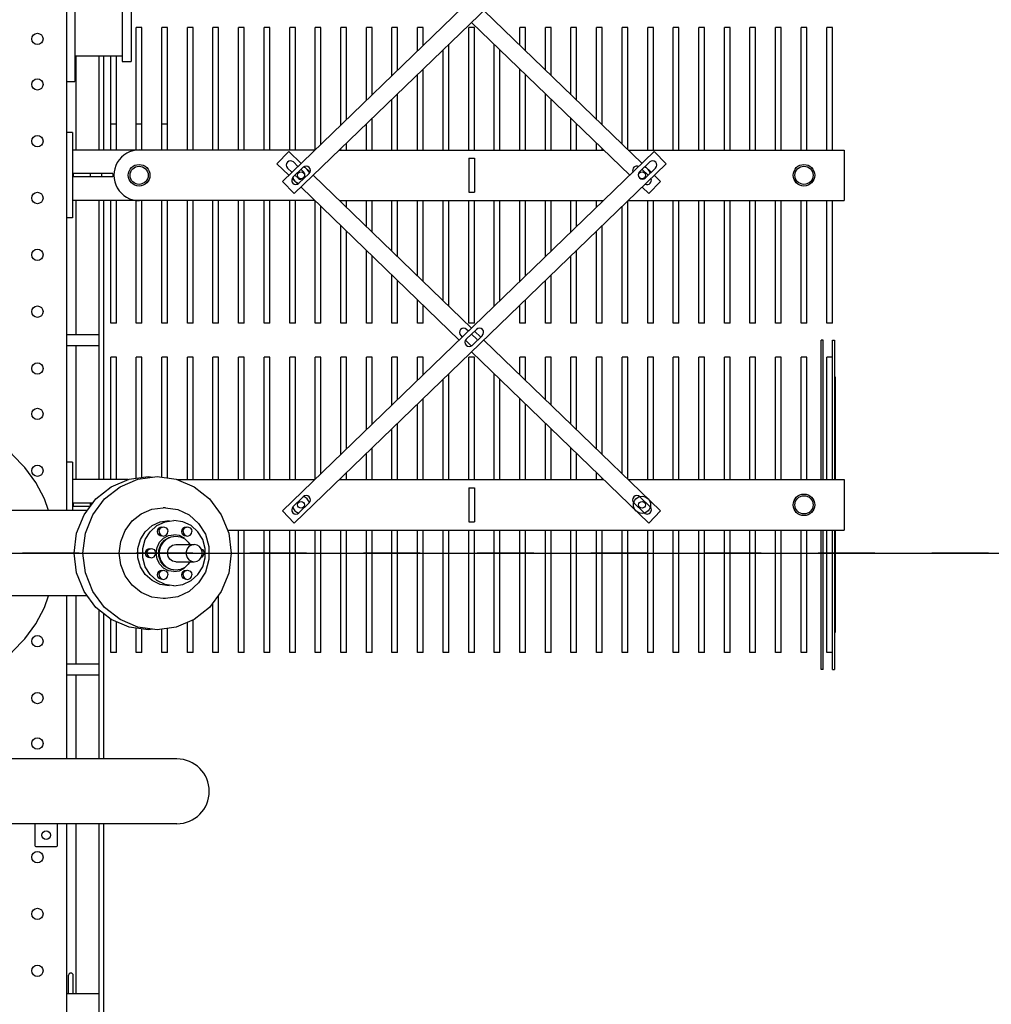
# Model space of a CAD drawing. Header units: metres. Extents: x 70279.8 to 70377.7, y 409251.8 to 409331.5.
# Tile 154 of 244: x 70324.1 to 70325.8, y 409316.4 to 409318.1. Entities that reach past the tile are written whole.
import ezdxf

# ---------------------------------------------------------------- set-up
doc = ezdxf.new("R2010")
doc.units = ezdxf.units.M
doc.linetypes.add('CENTER', pattern=[2, 1.25, -0.25, 0.25, -0.25])
for name, color, linetype in [('02___PRT_ALL_AXES', 7, 'Continuous'), ('7_ALL_FEATURES', 7, 'Continuous'), ('PRT_AXIS', 7, 'Continuous'), ('PRT_BASE_FEATURES', 7, 'Continuous')]:
    doc.layers.add(name, color=color, linetype=linetype)

# ---------------------------------------------------------------- blocks, each defined once
blk = doc.blocks.new('Transformer_Top_20170130')
at = {"color": 7, "linetype": 'Continuous'}
for p, q in [((-75, -938.7), (-75, -718.5)), ((75, -938.7), (75, -718.5)), ((-476.4, -846.4), (-476.4, -778.9)), ((-362.1, -1096.4), (-362.1, -778.9)), ((-516.4, -848.4), (-516.4, -884.4)), ((-476.4, -846.4), (-514.4, -846.4)), ((-514.4, -886.4), (-476.4, -886.4)), ((-476.4, -1096.4), (-476.4, -886.4)), ((-1650.7, -903), (-476.4, -903)), ((-775, -903), (-775, -960)), ((-775, -906), (-743, -906)), ((-775, -914), (-743, -914)), ((-362.1, -903), (-75, -903)), ((-215, -960), (-215, -903)), ((-195, -903), (-195, -960)), ((75, -903), (1650.7, -903)), ((160, -913), (75, -913)), ((88, -914), (82, -914)), ((82, -944), (82, -914)), ((88, -948.4), (88, -914)), ((129.4, -1010.2), (129.4, -913)), ((160, -913), (160, -903)), ((365, -960), (365, -903)), ((385, -903), (385, -960)), ((590, -913), (590, -903)), ((740, -913), (590, -913)), ((620.5, -1339.4), (620.5, -913)), ((668, -914), (662, -914)), ((662, -984), (662, -914)), ((668, -984), (668, -914)), ((709.4, -1339.4), (709.4, -913)), ((740, -913), (740, -903)), ((830, -903), (830, -917)), ((1080, -917), (830, -917)), ((-775, -919), (-476.4, -919)), ((-362.1, -919), (-215, -919)), ((-195, -919), (-75, -919)), ((129.4, -919), (365, -919)), ((385, -919), (620.5, -919)), ((709.4, -919), (875.5, -919)), ((88, -944), (82, -944)), ((668, -944), (662, -944)), ((-1030.6, -960), (-476.4, -960)), ((-1030.6, -968), (-476.4, -968)), ((-362.1, -960), (-100.3, -960)), ((-362.1, -968), (-106.7, -968)), ((129.4, -960), (620.5, -960)), ((129.4, -968), (620.5, -968)), ((668, -964), (662, -964)), ((709.4, -960), (875.5, -960)), ((709.4, -968), (875.5, -968)), ((-175, -980), (-116.2, -980)), ((-175, -990), (-175, -980)), ((129.4, -980), (345, -980)), ((345, -990), (345, -980)), ((405, -980), (620.5, -980)), ((405, -990), (405, -980)), ((668, -984), (662, -984)), ((709.4, -980), (875.5, -980)), ((755, -990), (755, -980)), ((-175, -990), (-120.8, -990)), ((129.4, -990), (345, -990)), ((405, -990), (620.5, -990)), ((709.4, -990), (875.5, -990)), ((1045, -1000), (865, -1000)), ((865, -1000), (865, -1016)), ((1045, -1016), (865, -1016)), ((-175, -1025), (-132.1, -1025)), ((-175, -1035), (-175, -1025)), ((-175, -1035), (-133.5, -1035)), ((132.1, -1025), (345, -1025)), ((133.5, -1035), (345, -1035)), ((345, -1035), (345, -1025)), ((405, -1025), (620.5, -1025)), ((405, -1035), (405, -1025)), ((405, -1035), (620.5, -1035)), ((709.4, -1025), (925, -1025)), ((709.4, -1035), (925, -1035)), ((755, -1035), (755, -1025)), ((925, -1035), (925, -1025)), ((-133.9, -1053.9), (-135, -1046.2)), ((-6.3, -1056.4), (-3.5, -1058.5)), ((6.3, -1056.4), (3.5, -1058.5)), ((48.4, -1052.9), (55.2, -1067.3)), ((77.3, -1052.3), (80, -1072.3)), ((135, -1046.2), (133.9, -1053.9)), ((-175, -1070), (-133.9, -1070)), ((-175, -1080), (-175, -1070)), ((-130.4, -1095.4), (-135, -1061.7)), ((-80, -1076.2), (-80, -1072.3)), ((-57.5, -1082.9), (-55.2, -1067.3)), ((-30.9, -1081.7), (-26.3, -1073)), ((-10, -1061.6), (0, -1060.1)), ((-5.2, -1064.7), (5.2, -1064.7)), ((-3.5, -1058.5), (0, -1059.3)), ((3.5, -1058.5), (0, -1059.3)), ((0, -1060.1), (10, -1061.6)), ((26.3, -1073), (30.9, -1081.7)), ((48.4, -1061.4), (55.2, -1075.8)), ((55.2, -1067.3), (57.5, -1082.9)), ((80, -1076.2), (80, -1072.3)), ((133.9, -1070), (345, -1070)), ((345, -1080), (345, -1070)), ((405, -1070), (620.5, -1070)), ((405, -1080), (405, -1070)), ((709.4, -1070), (925, -1070)), ((755, -1080), (755, -1070)), ((925, -1080), (925, -1070)), ((-175, -1080), (-132.5, -1080)), ((-76.8, -1098), (-80, -1076.2)), ((-57.5, -1091.4), (-55.2, -1075.8)), ((-57.5, -1091.4), (-55.2, -1107.1)), ((-44.4, -1077.6), (-41.6, -1079.7)), ((-41.6, -1079.7), (-38.1, -1080.5)), ((-34.6, -1079.7), (-38.1, -1080.5)), ((-31.9, -1077.6), (-34.6, -1079.7)), ((-32.5, -1091.4), (-30.9, -1081.7)), ((-32.5, -1091.4), (-30.9, -1101.1)), ((-30, -1094.6), (-28.8, -1086.4)), ((-28.8, -1086.4), (-25.2, -1078.9)), ((-28.2, -1083.3), (-23, -1074.6)), ((23, -1074.6), (28.2, -1083.3)), ((25.2, -1078.9), (28.8, -1086.4)), ((28.8, -1086.4), (30, -1094.6)), ((30.9, -1081.7), (32.5, -1091.4)), ((30.9, -1101.1), (32.5, -1091.4)), ((31.9, -1077.6), (34.6, -1079.7)), ((34.6, -1079.7), (38.1, -1080.5)), ((41.6, -1079.7), (38.1, -1080.5)), ((44.4, -1077.6), (41.6, -1079.7)), ((55.2, -1075.8), (57.5, -1091.4)), ((55.2, -1107.1), (57.5, -1091.4)), ((132.5, -1080), (345, -1080)), ((405, -1080), (620.5, -1080)), ((709.4, -1080), (925, -1080)), ((-55.2, -1107.1), (-48.4, -1121.5)), ((-30.9, -1101.1), (-26.3, -1109.9)), ((-28.8, -1102.7), (-30, -1094.6)), ((-25.2, -1110.2), (-28.8, -1102.7)), ((-15, -1094.6), (-15, -1126.9)), ((15, -1094.6), (15, -1126.9)), ((28.8, -1102.7), (25.2, -1110.2)), ((26.3, -1109.9), (30.9, -1101.1)), ((30, -1094.6), (28.8, -1102.7)), ((48.4, -1121.5), (55.2, -1107.1)), ((129.4, -1097.7), (129.4, -1339.4)), ((-175, -1115), (-122, -1115)), ((-175, -1125), (-175, -1115)), ((-175, -1125), (-117.7, -1125)), ((-48.4, -1121.5), (-37.7, -1133.4)), ((-44.4, -1120.1), (-41.6, -1122.2)), ((-41.6, -1122.2), (-38.1, -1123)), ((-34.6, -1122.2), (-38.1, -1123)), ((-31.9, -1120.1), (-34.6, -1122.2)), ((-19.6, -1116.5), (-25.2, -1110.2)), ((-15, -1119.3), (-19.6, -1116.5)), ((19.6, -1116.5), (15, -1119.3)), ((25.2, -1110.2), (19.6, -1116.5)), ((31.9, -1120.1), (34.6, -1122.2)), ((34.6, -1122.2), (38.1, -1123)), ((37.7, -1133.4), (48.4, -1121.5)), ((41.6, -1122.2), (38.1, -1123)), ((44.4, -1120.1), (41.6, -1122.2)), ((129.4, -1115), (345, -1115)), ((129.4, -1125), (345, -1125)), ((345, -1125), (345, -1115)), ((405, -1115), (620.5, -1115)), ((405, -1125), (405, -1115)), ((405, -1125), (620.5, -1125)), ((709.4, -1115), (925, -1115)), ((709.4, -1125), (925, -1125)), ((925, -1125), (925, -1115)), ((-37.7, -1133.4), (-23.9, -1142)), ((-23.9, -1142), (-8.2, -1146.4)), ((-7.1, -1139.6), (-6.3, -1141.4)), ((-6.3, -1141.4), (-3.5, -1143.5)), ((-3.5, -1143.5), (0, -1144.3)), ((3.5, -1143.5), (0, -1144.3)), ((6.3, -1141.4), (3.5, -1143.5)), ((7.1, -1139.6), (6.3, -1141.4)), ((8.2, -1146.4), (23.9, -1142)), ((23.9, -1142), (37.7, -1133.4)), ((-175, -1160), (-87.3, -1160)), ((-175, -1170), (-175, -1160)), ((11.4, -1152.9), (-11.4, -1152.9)), ((-8.2, -1146.4), (8.2, -1146.4)), ((33.2, -1146.7), (11.4, -1152.9)), ((129.4, -1160), (345, -1160)), ((345, -1170), (345, -1160)), ((405, -1160), (620.5, -1160)), ((405, -1170), (405, -1160)), ((709.4, -1160), (925, -1160)), ((925, -1170), (925, -1160)), ((-175, -1170), (-73.8, -1170)), ((129.4, -1170), (345, -1170)), ((405, -1170), (620.5, -1170)), ((709.4, -1170), (925, -1170)), ((40.5, -1185.5), (40.5, -2271)), ((-175, -1205), (40.5, -1205)), ((-175, -1215), (-175, -1205)), ((129.4, -1205), (345, -1205)), ((345, -1215), (345, -1205)), ((405, -1205), (620.5, -1205)), ((405, -1215), (405, -1205)), ((709.4, -1205), (925, -1205)), ((925, -1215), (925, -1205)), ((-175, -1215), (40.5, -1215)), ((129.4, -1215), (345, -1215)), ((405, -1215), (620.5, -1215)), ((709.4, -1215), (925, -1215)), ((-175, -1250), (40.5, -1250)), ((-175, -1260), (-175, -1250)), ((-175, -1260), (40.5, -1260)), ((129.4, -1250), (345, -1250)), ((129.4, -1260), (345, -1260)), ((345, -1260), (345, -1250)), ((405, -1250), (620.5, -1250)), ((405, -1260), (405, -1250)), ((405, -1260), (620.5, -1260)), ((709.4, -1250), (925, -1250)), ((709.4, -1260), (925, -1260)), ((925, -1260), (925, -1250)), ((-175, -1295), (40.5, -1295)), ((-175, -1305), (-175, -1295)), ((129.4, -1295), (345, -1295)), ((345, -1305), (345, -1295)), ((405, -1295), (620.5, -1295)), ((405, -1305), (405, -1295)), ((677.7, -1291.1), (670.2, -1298.8)), ((709.4, -1295), (925, -1295)), ((925, -1305), (925, -1295)), ((-175, -1305), (40.5, -1305)), ((70.9, -1311.2), (88.3, -1329.2)), ((99.1, -1318.8), (81.7, -1300.8)), ((129.4, -1305), (345, -1305)), ((405, -1305), (620.5, -1305)), ((650.9, -1311.2), (668.3, -1329.2)), ((665, -1304.2), (660.3, -1309.1)), ((679.1, -1318.8), (661.7, -1300.8)), ((671.1, -1319.5), (675.4, -1315)), ((680.6, -1309.6), (688.5, -1301.5)), ((709.4, -1305), (925, -1305)), ((-175, -1340), (40.5, -1340)), ((-175, -1350), (-175, -1340)), ((-175, -1350), (40.5, -1350)), ((130, -1340), (345, -1340)), ((139.7, -1350), (345, -1350)), ((345, -1350), (345, -1340)), ((405, -1340), (620, -1340)), ((405, -1350), (405, -1340)), ((405, -1350), (610.3, -1350)), ((710, -1340), (925, -1340)), ((719.7, -1350), (925, -1350)), ((925, -1350), (925, -1340)), ((-175, -1385), (40.5, -1385)), ((-175, -1395), (-175, -1385)), ((129.4, -1382.6), (129.4, -1847.4)), ((129.4, -1385), (131.8, -1385)), ((173.5, -1385), (345, -1385)), ((345, -1395), (345, -1385)), ((405, -1385), (576.5, -1385)), ((405, -1395), (405, -1385)), ((618.2, -1385), (620.5, -1385)), ((620.5, -1382.6), (620.5, -1847.4)), ((709.4, -1382.6), (709.4, -1847.4)), ((709.4, -1385), (711.8, -1385)), ((753.5, -1385), (925, -1385)), ((925, -1395), (925, -1385)), ((-175, -1395), (40.5, -1395)), ((129.4, -1395), (141.5, -1395)), ((183.2, -1395), (345, -1395)), ((405, -1395), (566.8, -1395)), ((608.5, -1395), (620.5, -1395)), ((709.4, -1395), (721.5, -1395)), ((763.2, -1395), (925, -1395)), ((-175, -1430), (40.5, -1430)), ((-175, -1440), (-175, -1430)), ((129.4, -1430), (175.3, -1430)), ((217, -1430), (345, -1430)), ((345, -1440), (345, -1430)), ((405, -1430), (533, -1430)), ((405, -1440), (405, -1430)), ((574.7, -1430), (620.5, -1430)), ((709.4, -1430), (755.3, -1430)), ((797, -1430), (925, -1430)), ((925, -1440), (925, -1430)), ((-175, -1440), (40.5, -1440)), ((129.4, -1440), (185, -1440)), ((226.7, -1440), (345, -1440)), ((405, -1440), (523.3, -1440)), ((565, -1440), (620.5, -1440)), ((709.4, -1440), (765, -1440)), ((806.7, -1440), (925, -1440)), ((-175, -1475), (40.5, -1475)), ((-175, -1485), (-175, -1475)), ((-175, -1485), (40.5, -1485)), ((129.4, -1475), (218.8, -1475)), ((129.4, -1485), (228.5, -1485)), ((260.5, -1475), (345, -1475)), ((270.2, -1485), (345, -1485)), ((345, -1485), (345, -1475)), ((405, -1475), (489.5, -1475)), ((405, -1485), (405, -1475)), ((405, -1485), (479.8, -1485)), ((521.5, -1485), (620.5, -1485)), ((531.2, -1475), (620.5, -1475)), ((709.4, -1475), (798.8, -1475)), ((709.4, -1485), (808.5, -1485)), ((840.5, -1475), (925, -1475)), ((850.2, -1485), (925, -1485)), ((925, -1485), (925, -1475)), ((-175, -1520), (40.5, -1520)), ((-175, -1530), (-175, -1520)), ((129.4, -1520), (262.3, -1520)), ((304, -1520), (345, -1520)), ((345, -1530), (345, -1520)), ((405, -1520), (446, -1520)), ((405, -1530), (405, -1520)), ((487.7, -1520), (620.5, -1520)), ((709.4, -1520), (842.3, -1520)), ((884, -1520), (925, -1520)), ((925, -1530), (925, -1520)), ((-175, -1530), (40.5, -1530)), ((129.4, -1530), (272, -1530)), ((313.7, -1530), (345, -1530)), ((405, -1530), (436.3, -1530)), ((478, -1530), (620.5, -1530)), ((709.4, -1530), (852, -1530)), ((893.7, -1530), (925, -1530)), ((-175, -1565), (40.5, -1565)), ((-175, -1575), (-175, -1565)), ((-175, -1575), (40.5, -1575)), ((129.4, -1565), (305.8, -1565)), ((129.4, -1575), (315.5, -1575)), ((434.5, -1575), (620.5, -1575)), ((444.2, -1565), (620.5, -1565)), ((709.4, -1565), (885.8, -1565)), ((709.4, -1575), (895.5, -1575)), ((-175, -1610), (40.5, -1610)), ((-175, -1620), (-175, -1610)), ((115, -1610), (55, -1610)), ((55, -1610), (55, -1620)), ((115, -1610), (115, -1620)), ((129.4, -1610), (345, -1610)), ((345, -1620), (345, -1610)), ((374.8, -1604.5), (365.6, -1613.9)), ((393.8, -1623.6), (376.4, -1605.7)), ((383, -1595.9), (380.2, -1598.8)), ((390.6, -1609.6), (393.8, -1606.4)), ((405, -1610), (620.5, -1610)), ((405, -1620), (405, -1610)), ((695, -1610), (635, -1610)), ((635, -1610), (635, -1620)), ((695, -1610), (695, -1620)), ((709.4, -1610), (925, -1610)), ((925, -1620), (925, -1610)), ((-175, -1620), (40.5, -1620)), ((115, -1620), (55, -1620)), ((129.4, -1620), (345, -1620)), ((365.6, -1616.1), (383, -1634.1)), ((376.4, -1624.3), (385.4, -1615)), ((405, -1620), (620.5, -1620)), ((695, -1620), (635, -1620)), ((709.4, -1620), (925, -1620)), ((-175, -1655), (40.5, -1655)), ((-175, -1665), (-175, -1655)), ((129.4, -1655), (315.5, -1655)), ((434.5, -1655), (620.5, -1655)), ((709.4, -1655), (895.5, -1655)), ((-175, -1665), (40.5, -1665)), ((129.4, -1665), (305.8, -1665)), ((444.2, -1665), (620.5, -1665)), ((709.4, -1665), (885.8, -1665)), ((-175, -1700), (40.5, -1700)), ((-175, -1710), (-175, -1700)), ((-175, -1710), (40.5, -1710)), ((129.4, -1700), (272, -1700)), ((129.4, -1710), (262.3, -1710)), ((304, -1710), (345, -1710)), ((313.7, -1700), (345, -1700)), ((345, -1710), (345, -1700)), ((405, -1700), (436.3, -1700)), ((405, -1710), (405, -1700)), ((405, -1710), (446, -1710)), ((478, -1700), (620.5, -1700)), ((487.7, -1710), (620.5, -1710)), ((709.4, -1700), (852, -1700)), ((709.4, -1710), (842.3, -1710)), ((884, -1710), (925, -1710)), ((893.7, -1700), (925, -1700)), ((925, -1710), (925, -1700)), ((-175, -1745), (40.5, -1745)), ((-175, -1755), (-175, -1745)), ((129.4, -1745), (228.5, -1745)), ((270.2, -1745), (345, -1745)), ((345, -1755), (345, -1745)), ((405, -1745), (479.8, -1745)), ((405, -1755), (405, -1745)), ((521.5, -1745), (620.5, -1745)), ((709.4, -1745), (808.5, -1745)), ((850.2, -1745), (925, -1745)), ((925, -1755), (925, -1745)), ((-175, -1755), (40.5, -1755)), ((129.4, -1755), (218.8, -1755)), ((260.5, -1755), (345, -1755)), ((405, -1755), (489.5, -1755)), ((531.2, -1755), (620.5, -1755)), ((709.4, -1755), (798.8, -1755)), ((840.5, -1755), (925, -1755)), ((-175, -1790), (40.5, -1790)), ((-175, -1800), (-175, -1790)), ((-175, -1800), (40.5, -1800)), ((129.4, -1790), (185, -1790)), ((129.4, -1800), (175.3, -1800)), ((217, -1800), (345, -1800)), ((226.7, -1790), (345, -1790)), ((345, -1800), (345, -1790)), ((405, -1790), (523.3, -1790)), ((405, -1800), (405, -1790)), ((405, -1800), (533, -1800)), ((565, -1790), (620.5, -1790)), ((574.7, -1800), (620.5, -1800)), ((709.4, -1790), (765, -1790)), ((709.4, -1800), (755.3, -1800)), ((797, -1800), (925, -1800)), ((806.7, -1790), (925, -1790)), ((925, -1800), (925, -1790)), ((-175, -1835), (40.5, -1835)), ((-175, -1845), (-175, -1835)), ((129.4, -1835), (141.5, -1835)), ((183.2, -1835), (345, -1835)), ((345, -1845), (345, -1835)), ((405, -1835), (566.8, -1835)), ((405, -1845), (405, -1835)), ((608.5, -1835), (620.5, -1835)), ((709.4, -1835), (721.5, -1835)), ((763.2, -1835), (925, -1835)), ((925, -1845), (925, -1835)), ((-175, -1845), (40.5, -1845)), ((129.4, -1845), (131.8, -1845)), ((173.5, -1845), (345, -1845)), ((405, -1845), (576.5, -1845)), ((618.2, -1845), (620.5, -1845)), ((709.4, -1845), (711.8, -1845)), ((753.5, -1845), (925, -1845)), ((-175, -1880), (40.5, -1880)), ((-175, -1890), (-175, -1880)), ((139.7, -1880), (345, -1880)), ((345, -1890), (345, -1880)), ((405, -1880), (610.3, -1880)), ((405, -1890), (405, -1880)), ((719.7, -1880), (925, -1880)), ((925, -1890), (925, -1880)), ((-175, -1890), (40.5, -1890)), ((88.3, -1900.8), (70.9, -1918.8)), ((129.4, -1890.6), (129.4, -2271)), ((130, -1890), (345, -1890)), ((405, -1890), (620, -1890)), ((620.5, -1890.6), (620.5, -2271)), ((709.4, -1890.6), (709.4, -2271)), ((710, -1890), (925, -1890)), ((81.7, -1929.2), (99.1, -1911.2)), ((660.3, -1920.9), (677.7, -1938.9)), ((665, -1925.8), (675.4, -1915)), ((688.5, -1928.5), (671.1, -1910.5)), ((-175, -1925), (40.5, -1925)), ((-175, -1935), (-175, -1925)), ((-175, -1935), (40.5, -1935)), ((129.4, -1925), (345, -1925)), ((129.4, -1935), (345, -1935)), ((345, -1935), (345, -1925)), ((405, -1925), (620.5, -1925)), ((405, -1935), (405, -1925)), ((405, -1935), (620.5, -1935)), ((709.4, -1925), (925, -1925)), ((709.4, -1935), (925, -1935)), ((925, -1935), (925, -1925)), ((-175, -1970), (40.5, -1970)), ((-175, -1980), (-175, -1970)), ((129.4, -1970), (345, -1970)), ((345, -1980), (345, -1970)), ((405, -1970), (620.5, -1970)), ((405, -1980), (405, -1970)), ((709.4, -1970), (925, -1970)), ((925, -1980), (925, -1970)), ((-175, -1980), (40.5, -1980)), ((129.4, -1980), (345, -1980)), ((405, -1980), (620.5, -1980)), ((709.4, -1980), (925, -1980)), ((-175, -2015), (40.5, -2015)), ((-175, -2025), (-175, -2015)), ((-175, -2025), (40.5, -2025)), ((129.4, -2015), (345, -2015)), ((129.4, -2025), (345, -2025)), ((345, -2025), (345, -2015)), ((405, -2015), (620.5, -2015)), ((405, -2025), (405, -2015)), ((405, -2025), (620.5, -2025)), ((709.4, -2015), (925, -2015)), ((709.4, -2025), (925, -2025)), ((925, -2025), (925, -2015)), ((-175, -2060), (40.5, -2060)), ((-175, -2070), (-175, -2060)), ((129.4, -2060), (345, -2060)), ((345, -2070), (345, -2060)), ((405, -2060), (620.5, -2060)), ((405, -2070), (405, -2060)), ((709.4, -2060), (925, -2060)), ((925, -2070), (925, -2060)), ((-175, -2070), (40.5, -2070)), ((129.4, -2070), (345, -2070)), ((405, -2070), (620.5, -2070)), ((709.4, -2070), (925, -2070)), ((-175, -2105), (40.5, -2105)), ((-175, -2115), (-175, -2105)), ((129.4, -2105), (345, -2105)), ((345, -2115), (345, -2105)), ((405, -2105), (620.5, -2105)), ((405, -2115), (405, -2105)), ((709.4, -2105), (925, -2105)), ((925, -2115), (925, -2105)), ((-175, -2115), (40.5, -2115)), ((129.4, -2115), (345, -2115)), ((405, -2115), (620.5, -2115)), ((709.4, -2115), (925, -2115)), ((-175, -2150), (40.5, -2150)), ((-175, -2160), (-175, -2150)), ((-175, -2160), (40.5, -2160)), ((129.4, -2150), (345, -2150)), ((129.4, -2160), (345, -2160)), ((345, -2160), (345, -2150)), ((405, -2150), (620.5, -2150)), ((405, -2160), (405, -2150)), ((405, -2160), (620.5, -2160)), ((709.4, -2150), (925, -2150)), ((709.4, -2160), (925, -2160)), ((925, -2160), (925, -2150)), ((-175, -2195), (40.5, -2195)), ((-175, -2205), (-175, -2195)), ((129.4, -2195), (345, -2195)), ((345, -2205), (345, -2195)), ((405, -2195), (620.5, -2195)), ((405, -2205), (405, -2195)), ((709.4, -2195), (925, -2195)), ((925, -2205), (925, -2195)), ((-175, -2205), (40.5, -2205)), ((129.4, -2205), (345, -2205)), ((405, -2205), (620.5, -2205)), ((709.4, -2205), (925, -2205)), ((-205, -2230), (40.5, -2230)), ((-205, -2234), (-205, -2230)), ((-205, -2234), (40.5, -2234)), ((129.4, -2230), (375, -2230)), ((129.4, -2234), (375, -2234)), ((375, -2234), (375, -2230)), ((-205, -2250), (40.5, -2250)), ((-205, -2250), (-205, -2254)), ((-175, -2240), (40.5, -2240)), ((-175, -2250), (-175, -2240)), ((129.4, -2240), (345, -2240)), ((129.4, -2250), (375, -2250)), ((345, -2250), (345, -2240)), ((375, -2250), (375, -2254)), ((405, -2240), (620.5, -2240)), ((405, -2250), (405, -2240)), ((405, -2250), (620.5, -2250)), ((709.4, -2240), (925, -2240)), ((709.4, -2250), (925, -2250)), ((925, -2250), (925, -2240)), ((40.5, -2254), (-205, -2254)), ((-139.7, -2254), (-139.7, -2255)), ((40.5, -2255), (-139.7, -2255)), ((375, -2254), (129.4, -2254)), ((310.3, -2255), (129.4, -2255)), ((310.3, -2254), (310.3, -2255)), ((129.4, -2271), (40.5, -2271)), ((709.4, -2271), (620.5, -2271))]:
    blk.add_line(p, q, dxfattribs=at)
for points in [[(-135, -1046.2), (-130.4, -1012.4), (-116.9, -980.9), (-95.5, -953.9), (-67.5, -933.2), (-34.9, -920.1), (0, -915.7), (35, -920.1), (67.5, -933.2), (95.5, -953.9), (116.9, -980.9), (130.4, -1012.4), (135, -1046.2)], [(-135, -1061.7), (-130.4, -1027.9), (-116.9, -996.5), (-95.5, -969.4), (-67.5, -948.7), (-34.9, -935.7), (0, -931.2), (35, -935.7), (67.5, -948.7), (95.5, -969.4), (116.9, -996.5), (130.4, -1027.9), (135, -1061.7)], [(-80, -1072.3), (-77.3, -1052.3), (-69.3, -1033.7), (-56.6, -1017.7), (-40, -1005.4), (-20.7, -997.7), (0, -995), (20.7, -997.7), (40, -1005.4), (56.6, -1017.7), (69.3, -1033.7), (77.3, -1052.3)], [(-55.2, -1067.3), (-48.4, -1052.9), (-37.7, -1040.9), (-23.9, -1032.4), (-8.2, -1027.9)], [(-55.2, -1075.8), (-48.4, -1061.4), (-37.7, -1049.5), (-23.9, -1040.9), (-8.2, -1036.5), (8.2, -1036.5), (23.9, -1040.9), (37.7, -1049.5), (48.4, -1061.4)], [(-8.2, -1027.9), (8.2, -1027.9), (23.9, -1032.4), (37.7, -1040.9), (48.4, -1052.9)], [(-8, -1048.9), (-7.4, -1046), (-5.7, -1043.5)], [(0, -1043.8), (-3.5, -1044.6), (-6.3, -1046.7), (-7.8, -1049.8), (-8, -1051.5)], [(-8, -1051.5), (-7.8, -1053.3), (-6.3, -1056.4)], [(-5.7, -1043.5), (-3.1, -1041.8), (0, -1041.2)], [(0, -1041.2), (3.1, -1041.8), (5.7, -1043.5)], [(0, -1043.8), (3.5, -1044.6), (6.3, -1046.7), (7.8, -1049.8), (8, -1051.5)], [(5.7, -1043.5), (7.4, -1046), (8, -1048.9)], [(8, -1051.5), (7.8, -1053.3), (6.3, -1056.4)], [(135, -1061.7), (130.4, -1095.4), (116.9, -1126.9), (95.5, -1153.9), (67.5, -1174.7), (34.9, -1187.7), (0, -1192.2), (-35, -1187.7), (-67.5, -1174.7), (-95.5, -1153.9), (-116.9, -1126.9), (-130.4, -1095.4)], [(-46.1, -1070.2), (-45.5, -1067.2), (-43.8, -1064.7)], [(-38.1, -1065.1), (-41.6, -1065.8), (-44.4, -1068), (-45.9, -1071.1), (-46.1, -1072.8)], [(-46.1, -1072.8), (-45.9, -1074.5), (-44.4, -1077.6)], [(-43.8, -1064.7), (-41.2, -1063.1), (-38.1, -1062.5)], [(-38.1, -1062.5), (-35, -1063.1), (-32.4, -1064.7)], [(-38.1, -1065.1), (-34.6, -1065.8), (-31.9, -1068), (-30.3, -1071.1), (-30.1, -1072.8)], [(-32.4, -1064.7), (-30.7, -1067.2), (-30.1, -1070.2)], [(-30.1, -1072.8), (-30.3, -1074.5), (-31.9, -1077.6)], [(-26.3, -1073), (-19.1, -1066.1), (-10, -1061.6)], [(-25.2, -1078.9), (-19.6, -1072.7), (-12.5, -1068.2)], [(-23, -1074.6), (-15, -1068.2), (-5.2, -1064.7)], [(-12.5, -1068.2), (-4.3, -1065.9), (4.3, -1065.9), (12.5, -1068.2)], [(5.2, -1064.7), (15, -1068.2), (23, -1074.6)], [(10, -1061.6), (19.1, -1066.1), (26.3, -1073)], [(12.5, -1068.2), (19.6, -1072.7), (25.2, -1078.9)], [(30.1, -1070.2), (30.7, -1067.2), (32.4, -1064.7)], [(38.1, -1065.1), (34.6, -1065.8), (31.9, -1068), (30.3, -1071.1), (30.1, -1072.8)], [(30.1, -1072.8), (30.3, -1074.5), (31.9, -1077.6)], [(32.4, -1064.7), (35, -1063.1), (38.1, -1062.5)], [(38.1, -1062.5), (41.2, -1063.1), (43.8, -1064.7)], [(38.1, -1065.1), (41.6, -1065.8), (44.4, -1068), (45.9, -1071.1), (46.1, -1072.8)], [(43.8, -1064.7), (45.5, -1067.2), (46.1, -1070.2)], [(46.1, -1072.8), (45.9, -1074.5), (44.4, -1077.6)], [(-15, -1094.6), (-13.9, -1089), (-10.6, -1084.3), (-5.7, -1081.2), (0, -1080.1), (5.7, -1081.2), (10.6, -1084.3), (13.9, -1089), (15, -1094.6)], [(80, -1076.2), (76.8, -1098), (67.3, -1118)], [(-52.4, -1134.7), (-67.3, -1118), (-76.8, -1098)], [(-46.1, -1112.7), (-45.5, -1109.7), (-43.8, -1107.2)], [(-38.1, -1107.6), (-41.6, -1108.3), (-44.4, -1110.5), (-45.9, -1113.6), (-46.1, -1115.3)], [(-43.8, -1107.2), (-41.2, -1105.6), (-38.1, -1105)], [(-38.1, -1105), (-35, -1105.6), (-32.4, -1107.2)], [(-38.1, -1107.6), (-34.6, -1108.3), (-31.9, -1110.5), (-30.3, -1113.6), (-30.1, -1115.3)], [(-32.4, -1107.2), (-30.7, -1109.7), (-30.1, -1112.7)], [(30.1, -1112.7), (30.7, -1109.7), (32.4, -1107.2)], [(38.1, -1107.6), (34.6, -1108.3), (31.9, -1110.5), (30.3, -1113.6), (30.1, -1115.3)], [(32.4, -1107.2), (35, -1105.6), (38.1, -1105)], [(38.1, -1105), (41.2, -1105.6), (43.8, -1107.2)], [(38.1, -1107.6), (41.6, -1108.3), (44.4, -1110.5), (45.9, -1113.6), (46.1, -1115.3)], [(43.8, -1107.2), (45.5, -1109.7), (46.1, -1112.7)], [(-46.1, -1115.3), (-45.9, -1117), (-44.4, -1120.1)], [(-30.1, -1115.3), (-30.3, -1117), (-31.9, -1120.1)], [(15, -1126.9), (14.1, -1122), (11.5, -1117.6), (7.5, -1114.4), (2.6, -1112.6), (-2.6, -1112.6), (-7.5, -1114.4), (-11.5, -1117.6), (-14.1, -1122), (-15, -1126.9)], [(30.1, -1115.3), (30.3, -1117), (31.9, -1120.1)], [(67.3, -1118), (52.4, -1134.7), (33.2, -1146.7)], [(46.1, -1115.3), (45.9, -1117), (44.4, -1120.1)], [(-11.4, -1152.9), (-33.3, -1146.6), (-52.4, -1134.7)], [(-15, -1126.9), (-14.1, -1131.9), (-11.5, -1136.2), (-7.5, -1139.5), (-2.6, -1141.2), (2.6, -1141.2), (7.5, -1139.5), (11.5, -1136.2), (14.1, -1131.9), (15, -1126.9)]]:
    blk.add_lwpolyline(points, dxfattribs=at)
for centre, radius in [((665, -1030), 19), ((665, -1030), 16), ((85, -1315), 6), ((665, -1315), 6), ((85, -1915), 15), ((85, -1915), 6), ((665, -1915), 6), ((85, -2200), 19), ((665, -2200), 19), ((85, -2200), 16), ((665, -2200), 16)]:
    blk.add_circle(centre, radius, dxfattribs=at)
for centre, radius, start, end in [((-514.4, -848.4), 2, 90, 180), ((-514.4, -884.4), 2, 180, 270), ((-743, -910), 4, 270, 90), ((665, -1030), 44.5, 359.1919, 180.6929), ((-419.2, -1096.4), 57.1, 180, 0), ((76.3, -1306), 7.5, 44.029, 224.029), ((656.3, -1306), 7.5, 44.029, 224.029), ((683.1, -1296.3), 7.5, 315.971, 135.971), ((85, -1315), 15, 103.3754, 164.7778), ((665, -1315), 15, 103.3754, 164.7778), ((665.7, -1314.3), 7.5, 135.971, 315.971), ((93.7, -1324), 7.5, 224.029, 44.029), ((85, -1315), 15, 283.5312, 344.7778), ((673.7, -1324), 7.5, 224.029, 44.029), ((665, -1315), 15, 283.5312, 344.7778), ((388.4, -1601.2), 7.5, 315.971, 135.971), ((371, -1610.9), 7.5, 44.029, 224.029), ((371, -1619.1), 7.5, 135.971, 146.0938), ((371, -1619.1), 7.5, 300.3406, 315.971), ((388.4, -1628.8), 7.5, 224.029, 44.029), ((93.7, -1906), 7.5, 315.971, 135.971), ((673.7, -1906), 7.5, 333.6993, 114.4094), ((76.3, -1924), 7.5, 135.971, 315.971), ((656.3, -1924), 7.5, 153.6993, 294.4094), ((665.7, -1915.7), 7.5, 44.029, 224.029), ((665, -1915), 15, 283.4832, 344.3574), ((683.1, -1933.7), 7.5, 224.029, 44.029)]:
    blk.add_arc(centre, radius, start, end, dxfattribs=at)
at = {"layer": '02___PRT_ALL_AXES', "color": 7, "linetype": 'Continuous'}
for centre in [(-735, -851), (-635, -851), (-535, -851), (-335, -851), (-255, -851), (-155, -851), (145, -851), (245, -851), (325, -851), (425, -851), (525, -851), (625, -851), (725, -851), (825, -851), (905, -851)]:
    blk.add_circle(centre, 10, dxfattribs=at)
at = {"layer": '7_ALL_FEATURES', "color": 7, "linetype": 'Continuous'}
for p, q in [((74.2, -1282.3), (52.7, -1303.1)), ((706.7, -1936.6), (74.2, -1282.3)), ((654.2, -1282.3), (632.7, -1303.1)), ((1286.7, -1936.6), (654.2, -1282.3)), ((665, -1293.4), (685.1, -1272.6)), ((685.1, -1272.6), (706.7, -1293.4)), ((649.6, -1309.3), (659.4, -1299.2)), ((706.7, -1293.4), (685.9, -1315)), ((52.7, -1303.1), (685.1, -1957.4)), ((375, -1593.4), (644.1, -1315)), ((632.7, -1303.1), (1265.1, -1957.4)), ((680.4, -1320.7), (670.6, -1330.8)), ((665, -1336.6), (395.9, -1615)), ((52.7, -1926.9), (354.1, -1615)), ((390.6, -1620.4), (380.2, -1631.2)), ((665, -1893.4), (934.1, -1615)), ((375, -1636.6), (74.2, -1947.7)), ((955, -1636.6), (685.9, -1915)), ((632.7, -1926.9), (644.1, -1915)), ((680.6, -1920.4), (670.2, -1931.2)), ((74.2, -1947.7), (52.7, -1926.9)), ((654.2, -1947.7), (632.7, -1926.9)), ((665, -1936.6), (654.2, -1947.7)), ((685.1, -1957.4), (706.7, -1936.6))]:
    blk.add_line(p, q, dxfattribs=at)
at = {"layer": 'PRT_AXIS', "color": 7, "linetype": 'Continuous'}
for p, q in [((-476.4, -886.4), (-476.4, -846.4)), ((875.5, -917), (875.5, -1000))]:
    blk.add_line(p, q, dxfattribs=at)
for points in [[(-230, -661.3), (-227.7, -692.9), (-220.7, -723.9), (-209.2, -753.6), (-193.5, -781.4), (-173.8, -806.8), (-150.6, -829.2), (-124.3, -848.2), (-95.5, -863.4), (-75, -870.8)], [(75, -870.8), (95.5, -863.4), (124.3, -848.2), (150.6, -829.2), (173.8, -806.8), (193.5, -781.4), (209.2, -753.6), (220.7, -723.9), (227.7, -692.9), (230, -661.3)]]:
    blk.add_lwpolyline(points, dxfattribs=at)
blk.add_circle((-496.4, -866.4), 7.5, dxfattribs=at)
at = {"layer": 'PRT_BASE_FEATURES', "color": 7, "linetype": 'CENTER'}
blk.add_line((0, -2524.8), (0, 2438.3), dxfattribs=at)

msp = doc.modelspace()

# ---------------------------------------------------------------- linework, layer by layer
msp.add_line((70319.15, 409317.15), (70326.435, 409317.15))

# ---------------------------------------------------------------- block references
at = {"xscale": 0.001, "yscale": 0.001, "zscale": 0.001, "rotation": 90}
msp.add_blockref('Transformer_Top_20170130', (70323.3, 409317.15), dxfattribs=at)

doc.saveas('drawing.dxf')
